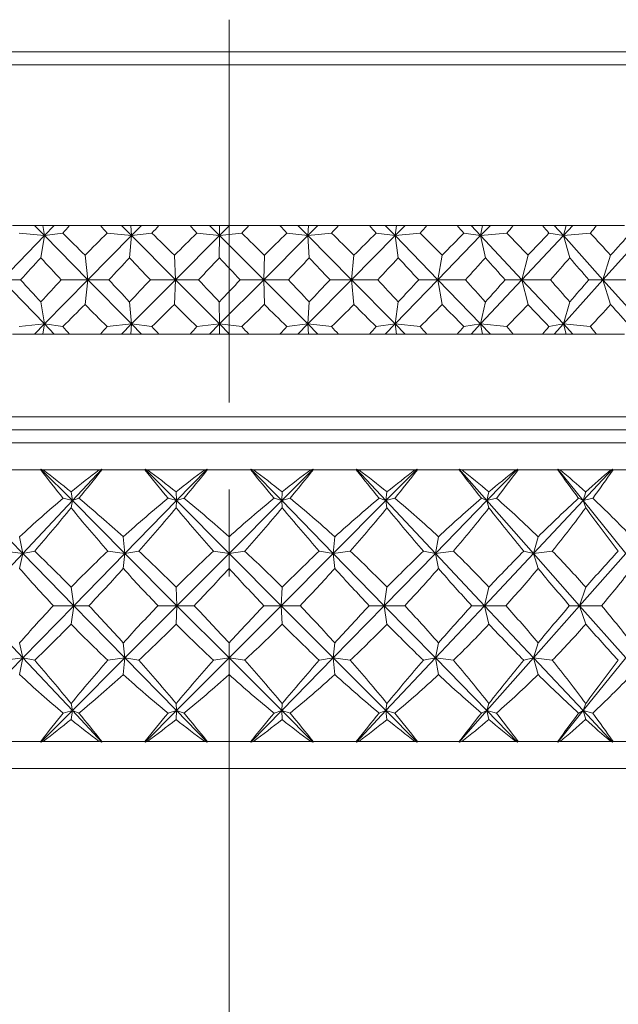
# Model space of a CAD drawing. Header units: inches. Extents: x 1 to 18.7, y 1.8 to 15.7.
# Tile 20 of 22: x 17.435 to 18.125, y 10.301 to 11.435. Entities that reach past the tile are written whole.
import ezdxf

# ---------------------------------------------------------------- set-up
doc = ezdxf.new("R2010")
doc.units = ezdxf.units.IN
doc.header["$MEASUREMENT"] = 0
doc.linetypes.add('CENTERX2', pattern=[0.8, 0.5, -0.1, 0.1, -0.1])
doc.layers.add('SLD-0', color=7, linetype='Continuous')

msp = doc.modelspace()

# ---------------------------------------------------------------- linework, layer by layer
at = {"color": 7, "linetype": 'Continuous', "lineweight": 15}
for p, q in [((17.0665, 11.3976), (18.2865, 11.3976)), ((18.3015, 11.3826), (17.0515, 11.3826)), ((17.4269, 11.1976), (17.4524, 11.1976)), ((17.4524, 11.1976), (17.4639, 11.186)), ((17.4524, 11.1976), (17.4621, 11.1976)), ((17.4621, 11.1976), (17.4639, 11.186)), ((17.4621, 11.1976), (17.4751, 11.1976)), ((17.4751, 11.1976), (17.4639, 11.186)), ((17.4751, 11.1976), (17.4929, 11.1976)), ((17.5284, 11.1976), (17.4929, 11.1976)), ((17.5284, 11.1976), (17.5525, 11.1976)), ((17.5525, 11.1976), (17.5641, 11.186)), ((17.5525, 11.1976), (17.5632, 11.1976)), ((17.5632, 11.1976), (17.5641, 11.186)), ((17.5632, 11.1976), (17.5756, 11.1976)), ((17.5756, 11.1976), (17.5641, 11.186)), ((17.5756, 11.1976), (17.5956, 11.1976)), ((17.6315, 11.1976), (17.5956, 11.1976)), ((17.6315, 11.1976), (17.6539, 11.1976)), ((17.6539, 11.1976), (17.6656, 11.186)), ((17.6539, 11.1976), (17.6655, 11.1976)), ((17.6655, 11.1976), (17.6656, 11.186)), ((17.6655, 11.1976), (17.6772, 11.1976)), ((17.6772, 11.1976), (17.6656, 11.186)), ((17.6772, 11.1976), (17.6992, 11.1976)), ((17.7352, 11.1976), (17.6992, 11.1976)), ((17.7352, 11.1976), (17.7556, 11.1976)), ((17.7556, 11.1976), (17.7671, 11.186)), ((17.7556, 11.1976), (17.7679, 11.1976)), ((17.7788, 11.1976), (17.7671, 11.186)), ((17.7679, 11.1976), (17.7671, 11.186)), ((17.7679, 11.1976), (17.7788, 11.1976)), ((17.7788, 11.1976), (17.8025, 11.1976)), ((17.8381, 11.1976), (17.8025, 11.1976)), ((17.8381, 11.1976), (17.8564, 11.1976)), ((17.8564, 11.1976), (17.8677, 11.186)), ((17.8564, 11.1976), (17.8693, 11.1976)), ((17.8793, 11.1976), (17.8677, 11.186)), ((17.8693, 11.1976), (17.8677, 11.186)), ((17.8693, 11.1976), (17.8793, 11.1976)), ((17.8793, 11.1976), (17.9044, 11.1976)), ((17.9394, 11.1976), (17.9044, 11.1976)), ((17.9394, 11.1976), (17.9553, 11.1976)), ((17.9553, 11.1976), (17.9662, 11.186)), ((17.9553, 11.1976), (17.9686, 11.1976)), ((17.9775, 11.1976), (17.9662, 11.186)), ((17.9686, 11.1976), (17.9662, 11.186)), ((17.9686, 11.1976), (17.9775, 11.1976)), ((17.9775, 11.1976), (18.0039, 11.1976)), ((18.0377, 11.1976), (18.0039, 11.1976)), ((18.0377, 11.1976), (18.0511, 11.1976)), ((18.0511, 11.1976), (18.0616, 11.186)), ((18.0511, 11.1976), (18.0647, 11.1976)), ((18.0725, 11.1976), (18.0616, 11.186)), ((18.0647, 11.1976), (18.0616, 11.186)), ((18.0647, 11.1976), (18.0725, 11.1976)), ((18.0725, 11.1976), (18.0998, 11.1976)), ((18.1321, 11.1976), (18.0998, 11.1976)), ((17.4639, 11.186), (17.4149, 11.1351)), ((17.4639, 11.186), (17.4346, 11.1888)), ((17.4598, 11.1606), (17.4639, 11.186)), ((17.4639, 11.186), (17.4851, 11.1888)), ((17.4639, 11.186), (17.514, 11.1351)), ((17.5641, 11.186), (17.514, 11.1351)), ((17.5641, 11.186), (17.5362, 11.1888)), ((17.5619, 11.1606), (17.5641, 11.186)), ((17.5641, 11.186), (17.5877, 11.1888)), ((17.5641, 11.186), (17.6148, 11.1351)), ((17.6656, 11.186), (17.6148, 11.1351)), ((17.6656, 11.186), (17.6394, 11.1888)), ((17.6653, 11.1606), (17.6656, 11.186)), ((17.6656, 11.186), (17.6913, 11.1888)), ((17.6656, 11.186), (17.7164, 11.1351)), ((17.7671, 11.186), (17.7164, 11.1351)), ((17.7671, 11.186), (17.743, 11.1888)), ((17.7671, 11.186), (17.7947, 11.1888)), ((17.7689, 11.1606), (17.7671, 11.186)), ((17.7671, 11.186), (17.8174, 11.1351)), ((17.8677, 11.186), (17.8174, 11.1351)), ((17.8677, 11.186), (17.8459, 11.1888)), ((17.8677, 11.186), (17.8968, 11.1888)), ((17.8714, 11.1606), (17.8677, 11.186)), ((17.8677, 11.186), (17.917, 11.1351)), ((17.9662, 11.186), (17.917, 11.1351)), ((17.9662, 11.186), (17.947, 11.1888)), ((17.9662, 11.186), (17.9964, 11.1888)), ((17.9718, 11.1606), (17.9662, 11.186)), ((17.9662, 11.186), (18.0139, 11.1351)), ((18.0616, 11.186), (18.0139, 11.1351)), ((18.0616, 11.186), (18.045, 11.1888)), ((18.0616, 11.186), (18.0926, 11.1888)), ((18.069, 11.1606), (18.0616, 11.186)), ((18.0616, 11.186), (18.1071, 11.1351)), ((18.1527, 11.186), (18.1071, 11.1351)), ((17.514, 11.1351), (17.5106, 11.1634)), ((17.6148, 11.1351), (17.6136, 11.1634)), ((17.7164, 11.1351), (17.7172, 11.1634)), ((17.8174, 11.1351), (17.8203, 11.1634)), ((17.917, 11.1351), (17.9219, 11.1634)), ((18.0139, 11.1351), (18.0209, 11.1634)), ((18.1071, 11.1351), (18.116, 11.1634)), ((17.4639, 11.0843), (17.4149, 11.1351)), ((17.4149, 11.1351), (17.4363, 11.1351)), ((17.4639, 11.0843), (17.514, 11.1351)), ((17.514, 11.1351), (17.4833, 11.1351)), ((17.514, 11.1351), (17.5106, 11.1068)), ((17.5641, 11.0843), (17.514, 11.1351)), ((17.514, 11.1351), (17.538, 11.1351)), ((17.5641, 11.0843), (17.6148, 11.1351)), ((17.6148, 11.1351), (17.5859, 11.1351)), ((17.6148, 11.1351), (17.6136, 11.1068)), ((17.6656, 11.0843), (17.6148, 11.1351)), ((17.6148, 11.1351), (17.6413, 11.1351)), ((17.6656, 11.0843), (17.7164, 11.1351)), ((17.7164, 11.1351), (17.6894, 11.1351)), ((17.7164, 11.1351), (17.7172, 11.1068)), ((17.7671, 11.0843), (17.7164, 11.1351)), ((17.7164, 11.1351), (17.7449, 11.1351)), ((17.7671, 11.0843), (17.8174, 11.1351)), ((17.8174, 11.1351), (17.7928, 11.1351)), ((17.8174, 11.1351), (17.8203, 11.1068)), ((17.8677, 11.0843), (17.8174, 11.1351)), ((17.8174, 11.1351), (17.8477, 11.1351)), ((17.8677, 11.0843), (17.917, 11.1351)), ((17.917, 11.1351), (17.895, 11.1351)), ((17.917, 11.1351), (17.9219, 11.1068)), ((17.9662, 11.0843), (17.917, 11.1351)), ((17.917, 11.1351), (17.9487, 11.1351)), ((17.9662, 11.0843), (18.0139, 11.1351)), ((18.0139, 11.1351), (17.9947, 11.1351)), ((18.0139, 11.1351), (18.0209, 11.1068)), ((18.0616, 11.0843), (18.0139, 11.1351)), ((18.0139, 11.1351), (18.0467, 11.1351)), ((18.0616, 11.0843), (18.1071, 11.1351)), ((18.1071, 11.1351), (18.091, 11.1351)), ((18.1071, 11.1351), (18.116, 11.1068)), ((18.1527, 11.0843), (18.1071, 11.1351)), ((18.1071, 11.1351), (18.1407, 11.1351)), ((17.4639, 11.0843), (17.4598, 11.1097)), ((17.5641, 11.0843), (17.5619, 11.1097)), ((17.6656, 11.0843), (17.6653, 11.1097)), ((17.7671, 11.0843), (17.7689, 11.1097)), ((17.8677, 11.0843), (17.8714, 11.1097)), ((17.9662, 11.0843), (17.9718, 11.1097)), ((18.0616, 11.0843), (18.069, 11.1097)), ((17.4346, 11.0814), (17.4639, 11.0843)), ((17.4524, 11.0726), (17.4639, 11.0843)), ((17.4639, 11.0843), (17.4621, 11.0726)), ((17.4851, 11.0814), (17.4639, 11.0843)), ((17.4751, 11.0726), (17.4639, 11.0843)), ((17.5362, 11.0814), (17.5641, 11.0843)), ((17.5525, 11.0726), (17.5641, 11.0843)), ((17.5641, 11.0843), (17.5632, 11.0726)), ((17.5877, 11.0814), (17.5641, 11.0843)), ((17.5756, 11.0726), (17.5641, 11.0843)), ((17.6394, 11.0814), (17.6656, 11.0843)), ((17.6539, 11.0726), (17.6656, 11.0843)), ((17.6656, 11.0843), (17.6655, 11.0726)), ((17.6913, 11.0814), (17.6656, 11.0843)), ((17.6772, 11.0726), (17.6656, 11.0843)), ((17.743, 11.0814), (17.7671, 11.0843)), ((17.7556, 11.0726), (17.7671, 11.0843)), ((17.7947, 11.0814), (17.7671, 11.0843)), ((17.7788, 11.0726), (17.7671, 11.0843)), ((17.7671, 11.0843), (17.7679, 11.0726)), ((17.8459, 11.0814), (17.8677, 11.0843)), ((17.8564, 11.0726), (17.8677, 11.0843)), ((17.8968, 11.0814), (17.8677, 11.0843)), ((17.8793, 11.0726), (17.8677, 11.0843)), ((17.8677, 11.0843), (17.8693, 11.0726)), ((17.947, 11.0814), (17.9662, 11.0843)), ((17.9553, 11.0726), (17.9662, 11.0843)), ((17.9775, 11.0726), (17.9662, 11.0843)), ((17.9964, 11.0814), (17.9662, 11.0843)), ((17.9662, 11.0843), (17.9686, 11.0726)), ((18.045, 11.0814), (18.0616, 11.0843)), ((18.0511, 11.0726), (18.0616, 11.0843)), ((18.0725, 11.0726), (18.0616, 11.0843)), ((18.0926, 11.0814), (18.0616, 11.0843)), ((18.0616, 11.0843), (18.0647, 11.0726)), ((17.4269, 11.0726), (17.4524, 11.0726)), ((17.4524, 11.0726), (17.4621, 11.0726)), ((17.4621, 11.0726), (17.4751, 11.0726)), ((17.4751, 11.0726), (17.4929, 11.0726)), ((17.5284, 11.0726), (17.4929, 11.0726)), ((17.5284, 11.0726), (17.5525, 11.0726)), ((17.5525, 11.0726), (17.5632, 11.0726)), ((17.5632, 11.0726), (17.5756, 11.0726)), ((17.5756, 11.0726), (17.5956, 11.0726)), ((17.6315, 11.0726), (17.5956, 11.0726)), ((17.6315, 11.0726), (17.6539, 11.0726)), ((17.6539, 11.0726), (17.6655, 11.0726)), ((17.6655, 11.0726), (17.6772, 11.0726)), ((17.6772, 11.0726), (17.6992, 11.0726)), ((17.7352, 11.0726), (17.6992, 11.0726)), ((17.7352, 11.0726), (17.7556, 11.0726)), ((17.7556, 11.0726), (17.7679, 11.0726)), ((17.7679, 11.0726), (17.7788, 11.0726)), ((17.7788, 11.0726), (17.8025, 11.0726)), ((17.8381, 11.0726), (17.8025, 11.0726)), ((17.8381, 11.0726), (17.8564, 11.0726)), ((17.8564, 11.0726), (17.8693, 11.0726)), ((17.8693, 11.0726), (17.8793, 11.0726)), ((17.8793, 11.0726), (17.9044, 11.0726)), ((17.9394, 11.0726), (17.9044, 11.0726)), ((17.9394, 11.0726), (17.9553, 11.0726)), ((17.9553, 11.0726), (17.9686, 11.0726)), ((17.9686, 11.0726), (17.9775, 11.0726)), ((17.9775, 11.0726), (18.0039, 11.0726)), ((18.0377, 11.0726), (18.0039, 11.0726)), ((18.0377, 11.0726), (18.0511, 11.0726)), ((18.0511, 11.0726), (18.0647, 11.0726)), ((18.0647, 11.0726), (18.0725, 11.0726)), ((18.0725, 11.0726), (18.0998, 11.0726)), ((18.1321, 11.0726), (18.0998, 11.0726)), ((17.0515, 10.9776), (18.3015, 10.9776)), ((17.0665, 10.9626), (18.2865, 10.9626)), ((16.8328, 10.9476), (18.5203, 10.9476)), ((17.4596, 10.9164), (17.4113, 10.9164)), ((17.4599, 10.9172), (17.4596, 10.9164)), ((17.4624, 10.9164), (17.4599, 10.9172)), ((17.4599, 10.9172), (17.496, 10.881)), ((17.5271, 10.9164), (17.4624, 10.9164)), ((17.5299, 10.9172), (17.496, 10.881)), ((17.5299, 10.9172), (17.5271, 10.9164)), ((17.5299, 10.9164), (17.5299, 10.9172)), ((17.5796, 10.9164), (17.5299, 10.9164)), ((17.5799, 10.9172), (17.5796, 10.9164)), ((17.5825, 10.9164), (17.5799, 10.9172)), ((17.5799, 10.9172), (17.6159, 10.881)), ((17.6486, 10.9164), (17.5825, 10.9164)), ((17.6513, 10.9172), (17.6159, 10.881)), ((17.6513, 10.9172), (17.6486, 10.9164)), ((17.6514, 10.9164), (17.6513, 10.9172)), ((17.7016, 10.9164), (17.6514, 10.9164)), ((17.7017, 10.9172), (17.7016, 10.9164)), ((17.7045, 10.9164), (17.7017, 10.9172)), ((17.7017, 10.9172), (17.7371, 10.881)), ((17.7705, 10.9164), (17.7045, 10.9164)), ((17.7732, 10.9172), (17.7371, 10.881)), ((17.7732, 10.9172), (17.7705, 10.9164)), ((17.7734, 10.9164), (17.7732, 10.9172)), ((17.8231, 10.9164), (17.7734, 10.9164)), ((17.8259, 10.9164), (17.8231, 10.9172)), ((17.8231, 10.9172), (17.8231, 10.9164)), ((17.8231, 10.9172), (17.8571, 10.881)), ((17.8907, 10.9164), (17.8259, 10.9164)), ((17.8932, 10.9172), (17.8571, 10.881)), ((17.8932, 10.9172), (17.8907, 10.9164)), ((17.8935, 10.9164), (17.8932, 10.9172)), ((17.9417, 10.9164), (17.8935, 10.9164)), ((17.9445, 10.9164), (17.9416, 10.9172)), ((17.9416, 10.9172), (17.9417, 10.9164)), ((17.9416, 10.9172), (17.9736, 10.881)), ((18.0067, 10.9164), (17.9445, 10.9164)), ((18.0089, 10.9172), (17.9736, 10.881)), ((18.0089, 10.9172), (18.0067, 10.9164)), ((18.0093, 10.9164), (18.0089, 10.9172)), ((18.0552, 10.9164), (18.0093, 10.9164)), ((18.0578, 10.9164), (18.055, 10.9172)), ((18.055, 10.9172), (18.0552, 10.9164)), ((18.055, 10.9172), (18.0842, 10.881)), ((18.1162, 10.9164), (18.0578, 10.9164)), ((18.1182, 10.9172), (18.0842, 10.881)), ((18.1182, 10.9172), (18.1162, 10.9164)), ((18.1187, 10.9164), (18.1182, 10.9172)), ((18.1613, 10.9164), (18.1187, 10.9164)), ((17.496, 10.881), (17.4946, 10.8911)), ((17.6159, 10.881), (17.6155, 10.8911)), ((17.7371, 10.881), (17.7376, 10.8911)), ((17.8571, 10.881), (17.8584, 10.8911)), ((17.9736, 10.881), (17.9758, 10.8911)), ((18.0842, 10.881), (18.0873, 10.8911)), ((17.3795, 10.881), (17.4389, 10.8203)), ((17.496, 10.881), (17.4389, 10.8203)), ((17.496, 10.881), (17.4856, 10.8837)), ((17.496, 10.881), (17.4946, 10.8727)), ((17.496, 10.881), (17.5036, 10.8837)), ((17.496, 10.881), (17.5565, 10.8203)), ((17.6159, 10.881), (17.5565, 10.8203)), ((17.6159, 10.881), (17.6063, 10.8837)), ((17.6159, 10.881), (17.6155, 10.8727)), ((17.6159, 10.881), (17.6247, 10.8837)), ((17.6159, 10.881), (17.6765, 10.8203)), ((17.7371, 10.881), (17.6765, 10.8203)), ((17.7371, 10.881), (17.7284, 10.8837)), ((17.7371, 10.881), (17.7467, 10.8837)), ((17.7371, 10.881), (17.7376, 10.8727)), ((17.7371, 10.881), (17.7965, 10.8203)), ((17.8571, 10.881), (17.7965, 10.8203)), ((17.8571, 10.881), (17.8494, 10.8837)), ((17.8571, 10.881), (17.8674, 10.8837)), ((17.8571, 10.881), (17.8584, 10.8727)), ((17.8571, 10.881), (17.9142, 10.8203)), ((17.9736, 10.881), (17.9142, 10.8203)), ((17.9736, 10.881), (17.9671, 10.8837)), ((17.9736, 10.881), (17.9844, 10.8837)), ((17.9736, 10.881), (17.9758, 10.8727)), ((17.9736, 10.881), (18.0272, 10.8203)), ((18.0842, 10.881), (18.0272, 10.8203)), ((18.0842, 10.881), (18.0792, 10.8837)), ((18.0842, 10.881), (18.0954, 10.8837)), ((18.0842, 10.881), (18.0873, 10.8727)), ((18.0842, 10.881), (18.1334, 10.8203)), ((17.4389, 10.8203), (17.4353, 10.8394)), ((17.5565, 10.8203), (17.5547, 10.8394)), ((17.6765, 10.8203), (17.6765, 10.8394)), ((17.7965, 10.8203), (17.7983, 10.8394)), ((17.9142, 10.8203), (17.9177, 10.8394)), ((18.0272, 10.8203), (18.0324, 10.8394)), ((17.4389, 10.8203), (17.4181, 10.8229)), ((17.4389, 10.8203), (17.4527, 10.8229)), ((17.5565, 10.8203), (17.537, 10.8229)), ((17.5565, 10.8203), (17.5726, 10.8229)), ((17.6765, 10.8203), (17.6585, 10.8229)), ((17.6765, 10.8203), (17.6945, 10.8229)), ((17.7965, 10.8203), (17.7805, 10.8229)), ((17.7965, 10.8203), (17.8161, 10.8229)), ((17.9142, 10.8203), (17.9004, 10.8229)), ((17.9142, 10.8203), (17.9349, 10.8229)), ((18.0272, 10.8203), (18.0159, 10.8229)), ((18.0272, 10.8203), (18.0488, 10.8229)), ((17.4389, 10.8203), (17.3824, 10.7601)), ((17.4389, 10.8203), (17.4353, 10.803)), ((17.4389, 10.8203), (17.4977, 10.7601)), ((17.5565, 10.8203), (17.4977, 10.7601)), ((17.5565, 10.8203), (17.5547, 10.803)), ((17.5565, 10.8203), (17.6165, 10.7601)), ((17.6765, 10.8203), (17.6165, 10.7601)), ((17.6765, 10.8203), (17.6765, 10.803)), ((17.6765, 10.8203), (17.7365, 10.7601)), ((17.7965, 10.8203), (17.7365, 10.7601)), ((17.7965, 10.8203), (17.7983, 10.803)), ((17.7965, 10.8203), (17.8553, 10.7601)), ((17.9142, 10.8203), (17.8553, 10.7601)), ((17.9142, 10.8203), (17.9177, 10.803)), ((17.9142, 10.8203), (17.9707, 10.7601)), ((18.0272, 10.8203), (17.9707, 10.7601)), ((18.0272, 10.8203), (18.0324, 10.803)), ((18.0272, 10.8203), (18.0803, 10.7601)), ((18.1334, 10.8203), (18.0803, 10.7601)), ((17.4977, 10.7601), (17.4946, 10.7813)), ((17.6165, 10.7601), (17.6155, 10.7813)), ((17.7365, 10.7601), (17.7376, 10.7813)), ((17.8553, 10.7601), (17.8584, 10.7813)), ((17.9707, 10.7601), (17.9758, 10.7813)), ((18.0803, 10.7601), (18.0873, 10.7813)), ((17.3824, 10.7601), (17.4389, 10.7)), ((17.4977, 10.7601), (17.4389, 10.7)), ((17.4977, 10.7601), (17.4742, 10.7601)), ((17.4977, 10.7601), (17.4946, 10.7389)), ((17.4977, 10.7601), (17.5151, 10.7601)), ((17.4977, 10.7601), (17.5565, 10.7)), ((17.6165, 10.7601), (17.5565, 10.7)), ((17.6165, 10.7601), (17.5947, 10.7601)), ((17.6165, 10.7601), (17.6155, 10.7389)), ((17.6165, 10.7601), (17.6363, 10.7601)), ((17.6165, 10.7601), (17.6765, 10.7)), ((17.7365, 10.7601), (17.6765, 10.7)), ((17.7365, 10.7601), (17.7167, 10.7601)), ((17.7365, 10.7601), (17.7376, 10.7389)), ((17.7365, 10.7601), (17.7965, 10.7)), ((17.7365, 10.7601), (17.7584, 10.7601)), ((17.8553, 10.7601), (17.7965, 10.7)), ((17.8553, 10.7601), (17.838, 10.7601)), ((17.8553, 10.7601), (17.8584, 10.7389)), ((17.8553, 10.7601), (17.9142, 10.7)), ((17.8553, 10.7601), (17.8788, 10.7601)), ((17.9707, 10.7601), (17.9142, 10.7)), ((17.9707, 10.7601), (17.9561, 10.7601)), ((17.9707, 10.7601), (17.9758, 10.7389)), ((17.9707, 10.7601), (18.0272, 10.7)), ((17.9707, 10.7601), (17.9953, 10.7601)), ((18.0803, 10.7601), (18.0272, 10.7)), ((18.0803, 10.7601), (18.0688, 10.7601)), ((18.0803, 10.7601), (18.0873, 10.7389)), ((18.0803, 10.7601), (18.1334, 10.7)), ((18.0803, 10.7601), (18.1056, 10.7601)), ((17.4389, 10.7), (17.4353, 10.7173)), ((17.5565, 10.7), (17.5547, 10.7173)), ((17.6765, 10.7), (17.6765, 10.7173)), ((17.7965, 10.7), (17.7983, 10.7173)), ((17.9142, 10.7), (17.9177, 10.7173)), ((18.0272, 10.7), (18.0324, 10.7173)), ((17.4389, 10.7), (17.3795, 10.6393)), ((17.4389, 10.7), (17.4181, 10.6973)), ((17.4389, 10.7), (17.4353, 10.6809)), ((17.4389, 10.7), (17.4527, 10.6973)), ((17.4389, 10.7), (17.496, 10.6393)), ((17.5565, 10.7), (17.496, 10.6393)), ((17.5565, 10.7), (17.537, 10.6973)), ((17.5565, 10.7), (17.5547, 10.6809)), ((17.5565, 10.7), (17.6159, 10.6393)), ((17.5565, 10.7), (17.5726, 10.6973)), ((17.6765, 10.7), (17.6159, 10.6393)), ((17.6765, 10.7), (17.6585, 10.6973)), ((17.6765, 10.7), (17.6765, 10.6809)), ((17.6765, 10.7), (17.7371, 10.6393)), ((17.6765, 10.7), (17.6945, 10.6973)), ((17.7965, 10.7), (17.7371, 10.6393)), ((17.7965, 10.7), (17.7805, 10.6973)), ((17.7965, 10.7), (17.7983, 10.6809)), ((17.7965, 10.7), (17.8571, 10.6393)), ((17.7965, 10.7), (17.8161, 10.6973)), ((17.9142, 10.7), (17.8571, 10.6393)), ((17.9142, 10.7), (17.9004, 10.6973)), ((17.9142, 10.7), (17.9177, 10.6809)), ((17.9142, 10.7), (17.9736, 10.6393)), ((17.9142, 10.7), (17.9349, 10.6973)), ((18.0272, 10.7), (17.9736, 10.6393)), ((18.0272, 10.7), (18.0159, 10.6973)), ((18.0272, 10.7), (18.0324, 10.6809)), ((18.0272, 10.7), (18.0842, 10.6393)), ((18.0272, 10.7), (18.0488, 10.6973)), ((18.1334, 10.7), (18.0842, 10.6393)), ((17.496, 10.6393), (17.4946, 10.6475)), ((17.6159, 10.6393), (17.6155, 10.6475)), ((17.7371, 10.6393), (17.7376, 10.6475)), ((17.8571, 10.6393), (17.8584, 10.6475)), ((17.9736, 10.6393), (17.9758, 10.6475)), ((18.0842, 10.6393), (18.0873, 10.6475)), ((17.496, 10.6393), (17.4599, 10.6031)), ((17.496, 10.6393), (17.4856, 10.6365)), ((17.496, 10.6393), (17.4946, 10.6292)), ((17.496, 10.6393), (17.5036, 10.6365)), ((17.496, 10.6393), (17.5299, 10.6031)), ((17.6159, 10.6393), (17.5799, 10.6031)), ((17.6159, 10.6393), (17.6063, 10.6365)), ((17.6159, 10.6393), (17.6155, 10.6292)), ((17.6159, 10.6393), (17.6247, 10.6365)), ((17.6159, 10.6393), (17.6513, 10.6031)), ((17.7371, 10.6393), (17.7017, 10.6031)), ((17.7371, 10.6393), (17.7284, 10.6365)), ((17.7371, 10.6393), (17.7376, 10.6292)), ((17.7371, 10.6393), (17.7732, 10.6031)), ((17.7371, 10.6393), (17.7467, 10.6365)), ((17.8571, 10.6393), (17.8231, 10.6031)), ((17.8571, 10.6393), (17.8494, 10.6365)), ((17.8571, 10.6393), (17.8584, 10.6292)), ((17.8571, 10.6393), (17.8932, 10.6031)), ((17.8571, 10.6393), (17.8674, 10.6365)), ((17.9736, 10.6393), (17.9416, 10.6031)), ((17.9736, 10.6393), (17.9671, 10.6365)), ((17.9736, 10.6393), (17.9758, 10.6292)), ((17.9736, 10.6393), (18.0089, 10.6031)), ((17.9736, 10.6393), (17.9844, 10.6365)), ((18.0842, 10.6393), (18.055, 10.6031)), ((18.0842, 10.6393), (18.0792, 10.6365)), ((18.0842, 10.6393), (18.0873, 10.6292)), ((18.0842, 10.6393), (18.1182, 10.6031)), ((18.0842, 10.6393), (18.0954, 10.6365)), ((17.4113, 10.6039), (17.4596, 10.6039)), ((17.4596, 10.6039), (17.4599, 10.6031)), ((17.4599, 10.6031), (17.4624, 10.6039)), ((17.4624, 10.6039), (17.5271, 10.6039)), ((17.5271, 10.6039), (17.5299, 10.6031)), ((17.5299, 10.6031), (17.5299, 10.6039)), ((17.5299, 10.6039), (17.5796, 10.6039)), ((17.5796, 10.6039), (17.5799, 10.6031)), ((17.5799, 10.6031), (17.5825, 10.6039)), ((17.5825, 10.6039), (17.6486, 10.6039)), ((17.6486, 10.6039), (17.6513, 10.6031)), ((17.6513, 10.6031), (17.6514, 10.6039)), ((17.6514, 10.6039), (17.7016, 10.6039)), ((17.7016, 10.6039), (17.7017, 10.6031)), ((17.7017, 10.6031), (17.7045, 10.6039)), ((17.7045, 10.6039), (17.7705, 10.6039)), ((17.7705, 10.6039), (17.7732, 10.6031)), ((17.7732, 10.6031), (17.7734, 10.6039)), ((17.7734, 10.6039), (17.8231, 10.6039)), ((17.8231, 10.6039), (17.8231, 10.6031)), ((17.8231, 10.6031), (17.8259, 10.6039)), ((17.8259, 10.6039), (17.8907, 10.6039)), ((17.8907, 10.6039), (17.8932, 10.6031)), ((17.8932, 10.6031), (17.8935, 10.6039)), ((17.8935, 10.6039), (17.9417, 10.6039)), ((17.9417, 10.6039), (17.9416, 10.6031)), ((17.9416, 10.6031), (17.9445, 10.6039)), ((17.9445, 10.6039), (18.0067, 10.6039)), ((18.0067, 10.6039), (18.0089, 10.6031)), ((18.0089, 10.6031), (18.0093, 10.6039)), ((18.0093, 10.6039), (18.0552, 10.6039)), ((18.0552, 10.6039), (18.055, 10.6031)), ((18.055, 10.6031), (18.0578, 10.6039)), ((18.0578, 10.6039), (18.1162, 10.6039)), ((18.1162, 10.6039), (18.1182, 10.6031)), ((18.1182, 10.6031), (18.1187, 10.6039)), ((18.1187, 10.6039), (18.1613, 10.6039)), ((18.5515, 10.5726), (16.8015, 10.5726))]:
    msp.add_line(p, q, dxfattribs=at)
for centre, major_axis, ratio, start_param, end_param in [((17.6765, 12.5069), (0.8522, 1.6959), 0.297129, 3.983823, 3.991796), ((17.6765, 12.5069), (-0.653, 1.6905), 0.440188, 2.271173, 2.279146), ((17.6765, 12.5069), (0.8023, 1.6925), 0.342669, 3.996648, 4.004621), ((17.6765, 12.5069), (-0.7278, 1.6902), 0.397067, 2.270254, 2.278227), ((17.6765, 12.5069), (0.7422, 1.6904), 0.387539, 4.004168, 4.012141), ((17.6765, 12.5069), (-0.7903, 1.692), 0.352418, 2.276448, 2.284421), ((17.6765, 12.5069), (0.6703, 1.6902), 0.43107, 4.004923, 4.012896), ((17.6765, 12.5069), (-0.8422, 1.6951), 0.30698, 2.28824, 2.296213), ((17.6765, 12.5069), (0.5843, 1.6924), 0.472225, 3.997232, 4.005205), ((17.6765, 12.5069), (-0.8849, 1.6991), 0.261213, 2.304374, 2.312347), ((17.6765, 12.5069), (0.4822, 1.697), 0.509491, 3.979389, 3.987362), ((17.6765, 12.5069), (-0.9195, 1.7033), 0.215383, 2.323836, 2.331809), ((17.6765, 12.5069), (0.3624, 1.7035), 0.540814, 3.950178, 3.958151), ((17.6765, 9.7633), (-0.8023, 1.6925), 0.342669, 5.506676, 5.532849), ((17.6765, 9.7633), (0.5637, 1.6932), 0.480651, 0.747985, 0.774159), ((17.6765, 9.7633), (-0.7422, 1.6904), 0.387539, 5.499156, 5.525329), ((17.6765, 9.7633), (0.653, 1.6905), 0.440188, 0.757727, 0.783901), ((17.6765, 9.7633), (-0.6703, 1.6902), 0.43107, 5.498401, 5.524574), ((17.6765, 9.7633), (0.7278, 1.6902), 0.397067, 0.758646, 0.784819), ((17.6765, 9.7633), (-0.5843, 1.6924), 0.472225, 5.506092, 5.532266), ((17.6765, 9.7633), (0.7903, 1.692), 0.352418, 0.752452, 0.778625), ((17.6765, 9.7633), (-0.4822, 1.697), 0.509491, 5.523935, 5.550108), ((17.6765, 9.7633), (0.8422, 1.6951), 0.30698, 0.74066, 0.766834), ((17.6765, 9.7633), (-0.3624, 1.7035), 0.540814, 5.553146, 5.579319), ((17.6765, 9.7633), (0.8849, 1.6991), 0.261213, 0.724525, 0.750699), ((17.6765, 9.7633), (-0.2254, 1.71), 0.563736, 5.593531, 5.619704), ((17.6765, 9.7633), (0.9195, 1.7033), 0.215383, 0.705064, 0.731237), ((17.6765, 12.5069), (0.8522, 1.6959), 0.297129, 3.933295, 3.957637), ((17.6765, 12.5069), (-0.5637, 1.6932), 0.480651, 2.315074, 2.339415), ((17.6765, 12.5069), (0.8023, 1.6925), 0.342669, 3.946121, 3.970462), ((17.6765, 12.5069), (-0.653, 1.6905), 0.440188, 2.305332, 2.329674), ((17.6765, 12.5069), (0.7422, 1.6904), 0.387539, 3.95364, 3.977982), ((17.6765, 12.5069), (-0.7278, 1.6902), 0.397067, 2.304414, 2.328755), ((17.6765, 12.5069), (0.6703, 1.6902), 0.43107, 3.954396, 3.978737), ((17.6765, 12.5069), (-0.7903, 1.692), 0.352418, 2.310607, 2.334949), ((17.6765, 12.5069), (0.5843, 1.6924), 0.472225, 3.946704, 3.971046), ((17.6765, 12.5069), (-0.8422, 1.6951), 0.30698, 2.322399, 2.34674), ((17.6765, 12.5069), (0.4822, 1.697), 0.509491, 3.928862, 3.953203), ((17.6765, 12.5069), (-0.8849, 1.6991), 0.261213, 2.338534, 2.362875), ((17.6765, 12.5069), (0.3624, 1.7035), 0.540814, 3.89965, 3.923992), ((17.6765, 12.5069), (-0.9195, 1.7033), 0.215383, 2.357996, 2.382337), ((17.6765, 9.7633), (-0.8522, 1.6959), 0.297129, 5.467141, 5.491483), ((17.6765, 9.7633), (0.5637, 1.6932), 0.480651, 0.802177, 0.826519), ((17.6765, 9.7633), (-0.8023, 1.6925), 0.342669, 5.454316, 5.478657), ((17.6765, 9.7633), (0.653, 1.6905), 0.440188, 0.811919, 0.83626), ((17.6765, 9.7633), (-0.7422, 1.6904), 0.387539, 5.446796, 5.471138), ((17.6765, 9.7633), (0.7278, 1.6902), 0.397067, 0.812837, 0.837179), ((17.6765, 9.7633), (-0.6703, 1.6902), 0.43107, 5.446041, 5.470382), ((17.6765, 9.7633), (0.7903, 1.692), 0.352418, 0.806644, 0.830985), ((17.6765, 9.7633), (-0.5843, 1.6924), 0.472225, 5.453732, 5.478074), ((17.6765, 9.7633), (0.8422, 1.6951), 0.30698, 0.794852, 0.819193), ((17.6765, 9.7633), (-0.4822, 1.697), 0.509491, 5.471575, 5.495916), ((17.6765, 9.7633), (0.8849, 1.6991), 0.261213, 0.778717, 0.803059), ((17.6765, 9.7633), (-0.3624, 1.7035), 0.540814, 5.500786, 5.525127), ((17.6765, 9.7633), (0.9195, 1.7033), 0.215383, 0.759255, 0.783597), ((17.6765, 12.5069), (0.8023, 1.6925), 0.342669, 3.891929, 3.918102), ((17.6765, 12.5069), (-0.5637, 1.6932), 0.480651, 2.367434, 2.393607), ((17.6765, 12.5069), (0.7422, 1.6904), 0.387539, 3.899449, 3.925622), ((17.6765, 12.5069), (-0.653, 1.6905), 0.440188, 2.357692, 2.383865), ((17.6765, 12.5069), (0.6703, 1.6902), 0.43107, 3.900204, 3.926377), ((17.6765, 12.5069), (-0.7278, 1.6902), 0.397067, 2.356774, 2.382947), ((17.6765, 12.5069), (0.5843, 1.6924), 0.472225, 3.892512, 3.918686), ((17.6765, 12.5069), (-0.7903, 1.692), 0.352418, 2.362967, 2.389141), ((17.6765, 12.5069), (0.4822, 1.697), 0.509491, 3.87467, 3.900843), ((17.6765, 12.5069), (-0.8422, 1.6951), 0.30698, 2.374759, 2.400932), ((17.6765, 12.5069), (0.3624, 1.7035), 0.540814, 3.845459, 3.871632), ((17.6765, 12.5069), (-0.8849, 1.6991), 0.261213, 2.390894, 2.417067), ((17.6765, 12.5069), (0.2254, 1.71), 0.563736, 3.805074, 3.831247), ((17.6765, 12.5069), (-0.9195, 1.7033), 0.215383, 2.410356, 2.436529), ((17.6765, 9.7633), (-0.8522, 1.6959), 0.297129, 5.432982, 5.440955), ((17.6765, 9.7633), (0.653, 1.6905), 0.440188, 0.862447, 0.87042), ((17.6765, 9.7633), (-0.8023, 1.6925), 0.342669, 5.420157, 5.42813), ((17.6765, 9.7633), (0.7278, 1.6902), 0.397067, 0.863365, 0.871338), ((17.6765, 9.7633), (-0.7422, 1.6904), 0.387539, 5.412637, 5.42061), ((17.6765, 9.7633), (0.7903, 1.692), 0.352418, 0.857172, 0.865145), ((17.6765, 9.7633), (-0.6703, 1.6902), 0.43107, 5.411882, 5.419855), ((17.6765, 9.7633), (0.8422, 1.6951), 0.30698, 0.84538, 0.853353), ((17.6765, 9.7633), (-0.5843, 1.6924), 0.472225, 5.419573, 5.427546), ((17.6765, 9.7633), (0.8849, 1.6991), 0.261213, 0.829245, 0.837218), ((17.6765, 9.7633), (-0.4822, 1.697), 0.509491, 5.437416, 5.445388), ((17.6765, 9.7633), (0.9195, 1.7033), 0.215383, 0.809783, 0.817756), ((17.6765, 9.7633), (-0.3624, 1.7035), 0.540814, 5.466627, 5.4746), ((17.6765, 11.9763), (-0.5729, 1.4942), 0.442657, 2.177247, 2.207872), ((17.6765, 9.5439), (-0.6594, 1.4941), 0.384927, 5.639053, 5.676897), ((17.6765, 9.5439), (0.327, 1.5053), 0.539178, 0.55461, 0.592454), ((17.6765, 11.9763), (0.7801, 1.5015), 0.263911, 4.043474, 4.0741), ((17.6765, 11.9763), (-0.6594, 1.4941), 0.384927, 2.177077, 2.207702), ((17.6765, 9.5439), (-0.5729, 1.4942), 0.442657, 5.639223, 5.677067), ((17.6765, 9.5439), (0.4634, 1.4981), 0.495458, 0.590085, 0.627929), ((17.6765, 11.9763), (0.7274, 1.497), 0.324861, 4.063764, 4.09439), ((17.6765, 11.9763), (-0.7274, 1.497), 0.324861, 2.188796, 2.219421), ((17.6765, 9.5439), (-0.4634, 1.4981), 0.495458, 5.655256, 5.6931), ((17.6765, 9.5439), (0.5729, 1.4942), 0.442657, 0.606118, 0.643962), ((17.6765, 11.9763), (0.6594, 1.4941), 0.384927, 4.075483, 4.106108), ((17.6765, 11.9763), (-0.7801, 1.5015), 0.263911, 2.209086, 2.239711), ((17.6765, 9.5439), (-0.327, 1.5053), 0.539178, 5.690732, 5.728576), ((17.6765, 9.5439), (0.6594, 1.4941), 0.384927, 0.606288, 0.644132), ((17.6765, 11.9763), (0.5729, 1.4942), 0.442657, 4.075314, 4.105939), ((17.6765, 11.9763), (-0.8199, 1.5064), 0.202814, 2.235409, 2.266034), ((17.6765, 9.5439), (-0.1637, 1.5127), 0.568226, 5.745913, 5.783757), ((17.6765, 9.5439), (0.7274, 1.497), 0.324861, 0.594569, 0.632413), ((17.6765, 11.9763), (0.4634, 1.4981), 0.495458, 4.05928, 4.089906), ((17.6765, 11.9763), (-0.8483, 1.5108), 0.141884, 2.265851, 2.296476), ((17.6765, 9.5439), (0.0168, 1.5155), 0.577255, 5.813749, 5.851593), ((17.6765, 9.5439), (0.7801, 1.5015), 0.263911, 0.574279, 0.612123), ((17.6765, 11.9763), (0.327, 1.5053), 0.539178, 4.023805, 4.05443), ((17.6765, 9.5439), (0.327, 1.5053), 0.539178, 0.60296, 0.662267), ((17.6765, 9.5439), (-0.6594, 1.4941), 0.384927, 5.56924, 5.628547), ((17.6765, 9.5439), (0.4634, 1.4981), 0.495458, 0.638435, 0.697743), ((17.6765, 9.5439), (-0.5729, 1.4942), 0.442657, 5.56941, 5.628717), ((17.6765, 9.5439), (0.5729, 1.4942), 0.442657, 0.654468, 0.713776), ((17.6765, 9.5439), (-0.4634, 1.4981), 0.495458, 5.585443, 5.64475), ((17.6765, 9.5439), (0.6594, 1.4941), 0.384927, 0.654638, 0.713945), ((17.6765, 9.5439), (-0.327, 1.5053), 0.539178, 5.620918, 5.680226), ((17.6765, 9.5439), (0.7274, 1.497), 0.324861, 0.642919, 0.702226), ((17.6765, 9.5439), (-0.1637, 1.5127), 0.568226, 5.6761, 5.735407), ((17.6765, 9.5439), (0.7801, 1.5015), 0.263911, 0.622629, 0.681937), ((17.6765, 9.5439), (0.0168, 1.5155), 0.577255, 5.743936, 5.803243), ((17.6765, 11.9763), (0.7801, 1.5015), 0.263911, 3.983708, 4.032969), ((17.6765, 11.9763), (-0.5729, 1.4942), 0.442657, 2.218378, 2.267638), ((17.6765, 11.9763), (0.7274, 1.497), 0.324861, 4.003998, 4.053259), ((17.6765, 11.9763), (-0.6594, 1.4941), 0.384927, 2.218208, 2.267469), ((17.6765, 11.9763), (0.6594, 1.4941), 0.384927, 4.015717, 4.064977), ((17.6765, 11.9763), (-0.7274, 1.497), 0.324861, 2.229927, 2.279188), ((17.6765, 11.9763), (0.5729, 1.4942), 0.442657, 4.015547, 4.064808), ((17.6765, 11.9763), (-0.7801, 1.5015), 0.263911, 2.250217, 2.299478), ((17.6765, 11.9763), (0.4634, 1.4981), 0.495458, 3.999514, 4.048775), ((17.6765, 11.9763), (-0.8199, 1.5064), 0.202814, 2.27654, 2.325801), ((17.6765, 11.9763), (0.327, 1.5053), 0.539178, 3.964038, 4.013299), ((17.6765, 11.9763), (-0.8483, 1.5108), 0.141884, 2.306982, 2.356243), ((17.6765, 9.5439), (-0.7274, 1.497), 0.324861, 5.511146, 5.560407), ((17.6765, 9.5439), (0.4634, 1.4981), 0.495458, 0.718295, 0.767556), ((17.6765, 9.5439), (-0.6594, 1.4941), 0.384927, 5.499427, 5.548688), ((17.6765, 9.5439), (0.5729, 1.4942), 0.442657, 0.734328, 0.783589), ((17.6765, 9.5439), (-0.5729, 1.4942), 0.442657, 5.499597, 5.548857), ((17.6765, 9.5439), (0.6594, 1.4941), 0.384927, 0.734498, 0.783758), ((17.6765, 9.5439), (-0.4634, 1.4981), 0.495458, 5.51563, 5.564891), ((17.6765, 9.5439), (0.7274, 1.497), 0.324861, 0.722779, 0.77204), ((17.6765, 9.5439), (-0.327, 1.5053), 0.539178, 5.551105, 5.600366), ((17.6765, 9.5439), (0.7801, 1.5015), 0.263911, 0.702489, 0.75175), ((17.6765, 9.5439), (-0.1637, 1.5127), 0.568226, 5.606287, 5.655548), ((17.6765, 9.5439), (0.8199, 1.5064), 0.202814, 0.676165, 0.725426), ((17.6765, 11.9763), (-0.4634, 1.4981), 0.495458, 2.304224, 2.350193), ((17.6765, 11.9763), (0.7274, 1.497), 0.324861, 3.937476, 3.983445), ((17.6765, 11.9763), (-0.5729, 1.4942), 0.442657, 2.288191, 2.33416), ((17.6765, 11.9763), (0.6594, 1.4941), 0.384927, 3.949195, 3.995164), ((17.6765, 11.9763), (-0.6594, 1.4941), 0.384927, 2.288021, 2.33399), ((17.6765, 11.9763), (0.5729, 1.4942), 0.442657, 3.949025, 3.994995), ((17.6765, 11.9763), (-0.7274, 1.497), 0.324861, 2.29974, 2.345709), ((17.6765, 11.9763), (0.4634, 1.4981), 0.495458, 3.932992, 3.978962), ((17.6765, 11.9763), (-0.7801, 1.5015), 0.263911, 2.32003, 2.365999), ((17.6765, 11.9763), (0.327, 1.5053), 0.539178, 3.897517, 3.943486), ((17.6765, 11.9763), (-0.8199, 1.5064), 0.202814, 2.346353, 2.392323), ((17.6765, 11.9763), (0.1637, 1.5127), 0.568226, 3.842335, 3.888304), ((17.6765, 9.5439), (0.4634, 1.4981), 0.495458, 0.7914, 0.837369), ((17.6765, 9.5439), (-0.7274, 1.497), 0.324861, 5.441332, 5.487302), ((17.6765, 9.5439), (0.5729, 1.4942), 0.442657, 0.807433, 0.853402), ((17.6765, 9.5439), (-0.6594, 1.4941), 0.384927, 5.429614, 5.475583), ((17.6765, 9.5439), (0.6594, 1.4941), 0.384927, 0.807602, 0.853572), ((17.6765, 9.5439), (-0.5729, 1.4942), 0.442657, 5.429783, 5.475753), ((17.6765, 9.5439), (0.7274, 1.497), 0.324861, 0.795884, 0.841853), ((17.6765, 9.5439), (-0.4634, 1.4981), 0.495458, 5.445816, 5.491786), ((17.6765, 9.5439), (0.7801, 1.5015), 0.263911, 0.775594, 0.821563), ((17.6765, 9.5439), (-0.327, 1.5053), 0.539178, 5.481292, 5.527261), ((17.6765, 9.5439), (0.8199, 1.5064), 0.202814, 0.74927, 0.795239), ((17.6765, 9.5439), (-0.1637, 1.5127), 0.568226, 5.536474, 5.582443), ((17.6765, 11.9763), (0.7274, 1.497), 0.324861, 3.864371, 3.913632), ((17.6765, 11.9763), (-0.4634, 1.4981), 0.495458, 2.374037, 2.423298), ((17.6765, 11.9763), (0.6594, 1.4941), 0.384927, 3.87609, 3.925351), ((17.6765, 11.9763), (-0.5729, 1.4942), 0.442657, 2.358004, 2.407265), ((17.6765, 11.9763), (0.5729, 1.4942), 0.442657, 3.875921, 3.925181), ((17.6765, 11.9763), (-0.6594, 1.4941), 0.384927, 2.357834, 2.407095), ((17.6765, 11.9763), (0.4634, 1.4981), 0.495458, 3.859887, 3.909148), ((17.6765, 11.9763), (-0.7274, 1.497), 0.324861, 2.369553, 2.418814), ((17.6765, 11.9763), (0.327, 1.5053), 0.539178, 3.824412, 3.873673), ((17.6765, 11.9763), (-0.7801, 1.5015), 0.263911, 2.389843, 2.439104), ((17.6765, 11.9763), (0.1637, 1.5127), 0.568226, 3.76923, 3.818491), ((17.6765, 11.9763), (-0.8199, 1.5064), 0.202814, 2.416167, 2.465427), ((17.6765, 9.5439), (-0.7801, 1.5015), 0.263911, 5.391809, 5.44107), ((17.6765, 9.5439), (0.5729, 1.4942), 0.442657, 0.873954, 0.923215), ((17.6765, 9.5439), (-0.7274, 1.497), 0.324861, 5.371519, 5.42078), ((17.6765, 9.5439), (0.6594, 1.4941), 0.384927, 0.874124, 0.923385), ((17.6765, 9.5439), (-0.6594, 1.4941), 0.384927, 5.3598, 5.409061), ((17.6765, 9.5439), (0.7274, 1.497), 0.324861, 0.862405, 0.911666), ((17.6765, 9.5439), (-0.5729, 1.4942), 0.442657, 5.35997, 5.409231), ((17.6765, 9.5439), (0.7801, 1.5015), 0.263911, 0.842115, 0.891376), ((17.6765, 9.5439), (-0.4634, 1.4981), 0.495458, 5.376003, 5.425264), ((17.6765, 9.5439), (0.8199, 1.5064), 0.202814, 0.815792, 0.865052), ((17.6765, 9.5439), (-0.327, 1.5053), 0.539178, 5.411479, 5.46074), ((17.6765, 9.5439), (0.8483, 1.5108), 0.141884, 0.78535, 0.834611), ((17.6765, 11.9763), (-0.327, 1.5053), 0.539178, 2.479326, 2.538633), ((17.6765, 11.9763), (0.6594, 1.4941), 0.384927, 3.796231, 3.855538), ((17.6765, 11.9763), (-0.4634, 1.4981), 0.495458, 2.44385, 2.503158), ((17.6765, 11.9763), (0.5729, 1.4942), 0.442657, 3.796061, 3.855368), ((17.6765, 11.9763), (-0.5729, 1.4942), 0.442657, 2.427817, 2.487124), ((17.6765, 11.9763), (0.4634, 1.4981), 0.495458, 3.780028, 3.839335), ((17.6765, 11.9763), (-0.6594, 1.4941), 0.384927, 2.427647, 2.486955), ((17.6765, 11.9763), (0.327, 1.5053), 0.539178, 3.744552, 3.80386), ((17.6765, 11.9763), (-0.7274, 1.497), 0.324861, 2.439366, 2.498674), ((17.6765, 11.9763), (0.1637, 1.5127), 0.568226, 3.689371, 3.748678), ((17.6765, 11.9763), (-0.7801, 1.5015), 0.263911, 2.459656, 2.518964), ((17.6765, 11.9763), (-0.0168, 1.5155), 0.577255, 3.621535, 3.680842), ((17.6765, 9.5439), (0.5729, 1.4942), 0.442657, 0.933721, 0.964346), ((17.6765, 9.5439), (-0.7801, 1.5015), 0.263911, 5.350678, 5.381304), ((17.6765, 9.5439), (0.6594, 1.4941), 0.384927, 0.933891, 0.964516), ((17.6765, 9.5439), (-0.7274, 1.497), 0.324861, 5.330388, 5.361014), ((17.6765, 9.5439), (0.7274, 1.497), 0.324861, 0.922172, 0.952797), ((17.6765, 9.5439), (-0.6594, 1.4941), 0.384927, 5.31867, 5.349295), ((17.6765, 9.5439), (0.7801, 1.5015), 0.263911, 0.901882, 0.932507), ((17.6765, 9.5439), (-0.5729, 1.4942), 0.442657, 5.318839, 5.349464), ((17.6765, 9.5439), (0.8199, 1.5064), 0.202814, 0.875558, 0.906183), ((17.6765, 9.5439), (-0.4634, 1.4981), 0.495458, 5.334872, 5.365497), ((17.6765, 9.5439), (0.8483, 1.5108), 0.141884, 0.845116, 0.875742), ((17.6765, 9.5439), (-0.327, 1.5053), 0.539178, 5.370348, 5.400973), ((17.6765, 11.9763), (0.6594, 1.4941), 0.384927, 3.747881, 3.785725), ((17.6765, 11.9763), (-0.327, 1.5053), 0.539178, 2.549139, 2.586983), ((17.6765, 11.9763), (0.5729, 1.4942), 0.442657, 3.747711, 3.785555), ((17.6765, 11.9763), (-0.4634, 1.4981), 0.495458, 2.513663, 2.551507), ((17.6765, 11.9763), (0.4634, 1.4981), 0.495458, 3.731678, 3.769522), ((17.6765, 11.9763), (-0.5729, 1.4942), 0.442657, 2.49763, 2.535474), ((17.6765, 11.9763), (0.327, 1.5053), 0.539178, 3.696202, 3.734046), ((17.6765, 11.9763), (-0.6594, 1.4941), 0.384927, 2.497461, 2.535305), ((17.6765, 11.9763), (0.1637, 1.5127), 0.568226, 3.641021, 3.678865), ((17.6765, 11.9763), (-0.7274, 1.497), 0.324861, 2.509179, 2.547023), ((17.6765, 11.9763), (-0.0168, 1.5155), 0.577255, 3.573185, 3.611029), ((17.6765, 11.9763), (-0.7801, 1.5015), 0.263911, 2.529469, 2.567313)]:
    msp.add_ellipse(centre, major_axis=major_axis, ratio=ratio, start_param=start_param, end_param=end_param, dxfattribs=at)
at = {"layer": 'SLD-0', "color": 7, "linetype": 'CENTERX2', "lineweight": 0}
msp.add_line((17.6765, 6.1938), (17.6765, 11.4345), dxfattribs=at)

doc.saveas('drawing.dxf')
